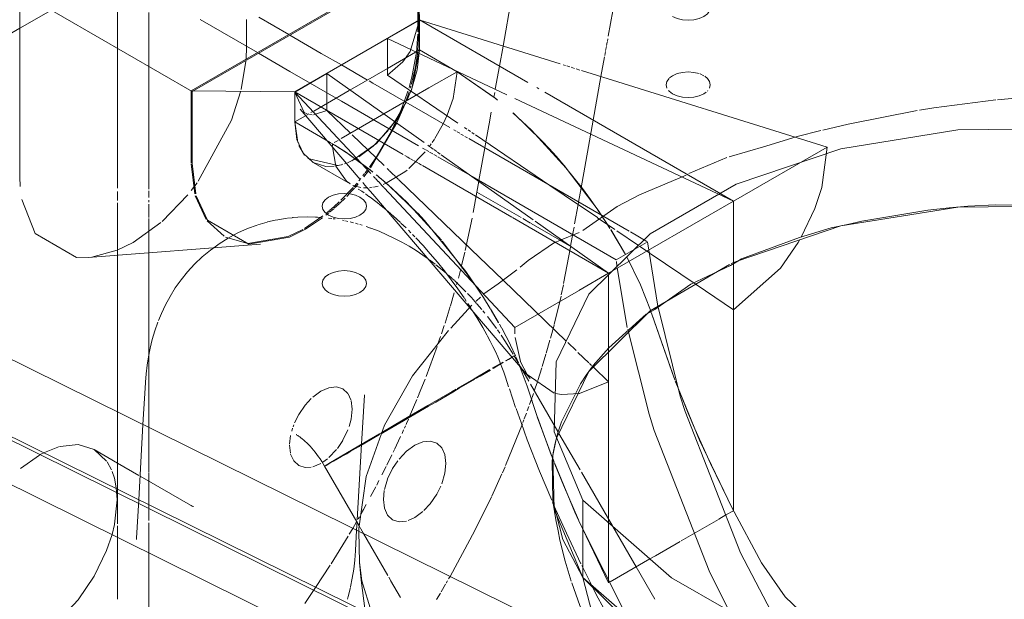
# Model space of a CAD drawing. Header units: inches. Extents: x -332 to 1204, y -60 to 270.
# Tile 20 of 91: x -159.14 to -148.01, y -18.4 to -11.85. Entities that reach past the tile are written whole.
import ezdxf

# ---------------------------------------------------------------- set-up
doc = ezdxf.new("R2010")
doc.units = ezdxf.units.IN
doc.header["$MEASUREMENT"] = 0
doc.layers.add('P-SANR-FIXT', color=6, linetype='Continuous', lineweight=9)

# ---------------------------------------------------------------- blocks, each defined once
blk = doc.blocks.new('Water Closet-Wall Mounted-Sloan-Valve-WETS-24501201 - WETS-2450_1201-2933277-HOT AND COLD WATER RISER DIAGRAM')
at = {"layer": 'P-SANR-FIXT'}
for p, q in [((-152.488, -12.033), (-151.807, -8.234)), ((-153.118, -9.02), (-153.678, -12.145)), ((-157.206, -12.652), (-154.642, -11.172)), ((-154.629, -11.179), (-157.192, -12.659)), ((-154.642, -11.172), (-154.623, -11.849)), ((-154.642, -11.187), (-154.642, -11.86)), ((-158.344, -11.484), (-159.141, -11.944)), ((-159.141, -13.625), (-159.141, -11.534)), ((-157.192, -12.659), (-159.141, -11.534)), ((-158.036, -11.649), (-158.036, -13.75)), ((-154.629, -11.852), (-154.629, -11.639)), ((-157.683, -13.761), (-157.683, -11.767)), ((-156.456, -12.219), (-157.102, -11.846)), ((-156.578, -11.846), (-156.578, -12.145)), ((-156.439, -11.82), (-156.102, -12.015)), ((-154.623, -11.849), (-156.033, -12.663)), ((-156.033, -12.663), (-154.623, -11.849)), ((-154.984, -12.059), (-154.623, -11.851)), ((-154.642, -11.865), (-154.642, -11.986)), ((-154.629, -11.994), (-154.629, -11.854)), ((-154.623, -11.849), (-153.396, -12.557)), ((-154.623, -12.189), (-154.623, -11.851)), ((-154.623, -12.189), (-154.623, -11.851)), ((-153.03, -12.346), (-154.615, -11.853)), ((-159.141, -11.944), (-162.044, -13.62)), ((-156.089, -12.022), (-155.734, -12.228)), ((-154.642, -12.009), (-154.657, -12.218)), ((-154.64, -12.195), (-154.629, -11.994)), ((-153.633, -12.695), (-154.984, -12.059)), ((-154.984, -12.398), (-154.984, -12.059)), ((-152.507, -12.139), (-152.5, -12.101)), ((-152.498, -12.092), (-152.493, -12.063)), ((-156.578, -12.148), (-156.584, -12.299)), ((-156.087, -12.432), (-156.443, -12.227)), ((-155.734, -12.228), (-155.506, -12.359)), ((-154.623, -12.189), (-154.984, -12.398)), ((-154.623, -12.189), (-154.984, -12.398)), ((-154.714, -12.643), (-154.623, -12.189)), ((-154.657, -12.218), (-154.705, -12.479)), ((-154.673, -12.404), (-154.642, -12.209)), ((-154.647, -12.414), (-154.623, -12.189)), ((-154.198, -12.435), (-154.623, -12.189)), ((-154.198, -12.435), (-154.623, -12.189)), ((-153.678, -12.145), (-153.719, -12.371)), ((-152.527, -12.253), (-152.519, -12.206)), ((-152.517, -12.194), (-152.509, -12.15)), ((-156.586, -12.317), (-156.64, -12.638)), ((-155.506, -12.359), (-155.211, -12.529)), ((-154.81, -12.324), (-154.984, -12.476)), ((-152.971, -12.365), (-152.996, -12.357)), ((-152.57, -12.49), (-152.53, -12.266)), ((-155.86, -12.563), (-156.087, -12.432)), ((-156.033, -12.665), (-155.672, -12.457)), ((-155.672, -12.457), (-155.672, -12.795)), ((-155.672, -12.457), (-154.571, -13.236)), ((-154.984, -12.398), (-155.409, -12.643)), ((-154.984, -12.398), (-155.409, -12.643)), ((-154.984, -12.476), (-154.984, -12.398)), ((-154.717, -12.651), (-154.647, -12.414)), ((-154.715, -12.578), (-154.673, -12.404)), ((-154.515, -12.618), (-154.198, -12.435)), ((-154.198, -12.435), (-154.515, -12.618)), ((-154.243, -12.737), (-154.198, -12.435)), ((-153.777, -12.726), (-154.198, -12.435)), ((-153.719, -12.371), (-153.766, -12.632)), ((-152.923, -12.38), (-152.956, -12.37)), ((-152.868, -12.397), (-152.906, -12.385)), ((-152.808, -12.416), (-152.85, -12.403)), ((-150.01, -13.287), (-152.791, -12.421)), ((-151.407, -12.48), (-151.447, -12.461)), ((-155.565, -12.733), (-155.858, -12.564)), ((-155.193, -12.54), (-155.151, -12.564)), ((-155.151, -12.564), (-154.279, -13.067)), ((-154.984, -12.476), (-154.188, -13.015)), ((-154.705, -12.479), (-154.741, -12.613)), ((-152.658, -12.983), (-152.57, -12.49)), ((-151.342, -12.62), (-151.334, -12.582)), ((-157.206, -12.652), (-156.033, -12.663)), ((-157.206, -13.466), (-157.206, -12.652)), ((-157.192, -12.659), (-157.192, -13.474)), ((-156.033, -12.663), (-156.033, -13.003)), ((-154.806, -13.371), (-156.033, -12.663)), ((-156.033, -12.663), (-156.033, -13.003)), ((-156.033, -12.665), (-155.174, -13.584)), ((-155.927, -12.898), (-156.033, -12.665)), ((-155.416, -12.647), (-155.818, -12.88)), ((-155.416, -12.647), (-155.818, -12.88)), ((-155.027, -12.913), (-154.515, -12.618)), ((-154.515, -12.618), (-155.027, -12.913)), ((-154.754, -12.654), (-154.791, -12.764)), ((-154.777, -12.771), (-154.741, -12.663)), ((-154.768, -12.768), (-154.719, -12.655)), ((-154.757, -12.746), (-154.715, -12.645)), ((-154.728, -12.622), (-154.72, -12.595)), ((-153.772, -12.669), (-153.782, -12.723)), ((-153.295, -12.615), (-153.271, -12.629)), ((-153.206, -12.667), (-151.073, -13.898)), ((-151.406, -12.684), (-151.38, -12.666)), ((-151.367, -12.654), (-151.361, -12.648)), ((-155.672, -12.795), (-155.672, -12.871)), ((-155.505, -12.768), (-155.565, -12.733)), ((-154.633, -13.272), (-155.505, -12.768)), ((-154.906, -13.005), (-154.774, -12.781)), ((-154.787, -12.806), (-154.836, -12.902)), ((-154.799, -12.785), (-154.814, -12.825)), ((-154.31, -12.928), (-154.243, -12.737)), ((-153.744, -12.752), (-153.774, -12.728)), ((-151.073, -13.9), (-153.543, -12.737)), ((-155.973, -12.86), (-155.294, -13.653)), ((-155.894, -12.913), (-155.927, -12.898)), ((-155.874, -12.912), (-155.902, -12.928)), ((-155.874, -12.912), (-155.902, -12.928)), ((-155.827, -12.885), (-155.851, -12.898)), ((-155.827, -12.885), (-155.851, -12.898)), ((-155.672, -12.873), (-155.822, -12.922)), ((-155.404, -13.131), (-155.672, -12.873)), ((-155.509, -13.192), (-155.027, -12.913)), ((-155.027, -12.913), (-155.509, -13.192)), ((-154.836, -12.902), (-154.884, -12.996)), ((-154.878, -13.014), (-154.801, -12.833)), ((-154.842, -12.894), (-154.872, -12.965)), ((-154.814, -12.826), (-154.842, -12.894)), ((-153.812, -12.893), (-153.828, -12.979)), ((-153.235, -13.219), (-153.561, -12.905)), ((-155.911, -12.933), (-156.033, -13.003)), ((-155.911, -12.933), (-156.033, -13.003)), ((-156.033, -13.003), (-155.998, -13.235)), ((-156.033, -13.003), (-155.631, -13.235)), ((-156.033, -13.003), (-155.631, -13.235)), ((-155.835, -12.922), (-155.866, -12.92)), ((-155.177, -13.523), (-154.878, -13.014)), ((-154.963, -13.082), (-154.904, -13.002)), ((-154.892, -13.007), (-154.935, -13.097)), ((-154.891, -13.01), (-154.906, -13.039)), ((-154.872, -12.965), (-154.892, -13.007)), ((-154.368, -13.05), (-154.354, -13.023)), ((-154.354, -13.023), (-154.31, -12.928)), ((-153.828, -12.982), (-153.873, -13.229)), ((-152.795, -13.747), (-152.658, -12.983)), ((-154.94, -13.106), (-155.101, -13.385)), ((-154.906, -13.039), (-154.935, -13.097)), ((-154.448, -13.189), (-154.368, -13.05)), ((-154.233, -13.094), (-154.209, -13.108)), ((-154.197, -13.115), (-154.168, -13.131)), ((-154.154, -13.14), (-154.124, -13.157)), ((-154.112, -13.066), (-154.087, -13.083)), ((-154.073, -13.093), (-154.046, -13.111)), ((-154.031, -13.121), (-154.004, -13.14)), ((-150.353, -13.169), (-150.085, -13.101)), ((-155.631, -13.235), (-155.608, -13.249)), ((-155.631, -13.235), (-155.608, -13.249)), ((-155.608, -13.249), (-155.583, -13.264)), ((-155.608, -13.249), (-155.584, -13.264)), ((-155.608, -13.249), (-155.608, -13.277)), ((-155.588, -13.237), (-155.543, -13.212)), ((-155.543, -13.212), (-155.588, -13.237)), ((-155.023, -13.497), (-155.385, -13.15)), ((-154.511, -13.28), (-154.489, -13.25)), ((-154.48, -13.236), (-154.454, -13.198)), ((-154.108, -13.166), (-154.078, -13.184)), ((-154.063, -13.192), (-152.251, -14.238)), ((-153.989, -13.15), (-153.147, -13.721)), ((-153.873, -13.229), (-153.884, -13.295)), ((-150.704, -13.277), (-150.353, -13.169)), ((-155.986, -13.268), (-155.922, -13.378)), ((-155.58, -13.266), (-155.451, -13.349)), ((-155.579, -13.267), (-155.449, -13.35)), ((-155.445, -13.353), (-155.154, -13.566)), ((-154.742, -13.531), (-154.557, -13.339)), ((-154.559, -13.314), (-154.587, -13.298)), ((-154.518, -13.338), (-154.55, -13.319)), ((-154.53, -13.265), (-154.505, -13.283)), ((-154.473, -13.364), (-154.508, -13.344)), ((-154.497, -13.288), (-154.468, -13.309)), ((-154.459, -13.316), (-154.428, -13.337)), ((-154.418, -13.345), (-154.387, -13.366)), ((-153.884, -13.295), (-153.951, -13.665)), ((-151.121, -13.397), (-150.704, -13.277)), ((-150.01, -13.287), (-151.073, -13.9)), ((-150.074, -13.743), (-150.01, -13.287)), ((-157.192, -13.474), (-157.152, -13.817)), ((-155.826, -13.46), (-155.407, -13.702)), ((-155.471, -13.476), (-155.447, -13.467)), ((-155.437, -13.464), (-155.39, -13.443)), ((-155.4, -13.448), (-155.368, -13.432)), ((-155.357, -13.427), (-155.334, -13.414)), ((-155.101, -13.385), (-155.189, -13.514)), ((-154.765, -13.395), (-154.788, -13.382)), ((-154.73, -13.415), (-154.76, -13.398)), ((-154.689, -13.439), (-154.723, -13.419)), ((-154.643, -13.465), (-154.681, -13.444)), ((-154.598, -13.491), (-154.635, -13.47)), ((-154.427, -13.39), (-154.462, -13.37)), ((-154.027, -13.621), (-154.416, -13.397)), ((-154.377, -13.374), (-153.338, -14.109)), ((-152.969, -13.517), (-153.078, -13.39)), ((-151.577, -13.587), (-151.146, -13.404)), ((-163.514, -13.573), (-152.989, -18.776)), ((-163.514, -13.573), (-152.989, -18.776)), ((-157.164, -13.817), (-157.206, -13.478)), ((-155.561, -13.499), (-155.51, -13.488)), ((-155.51, -13.488), (-155.488, -13.482)), ((-155.251, -13.622), (-155.199, -13.554)), ((-155.211, -13.544), (-155.237, -13.579)), ((-154.965, -13.553), (-154.989, -13.53)), ((-154.933, -13.584), (-154.962, -13.557)), ((-153.577, -14.081), (-154.589, -13.496)), ((-152.779, -13.757), (-152.967, -13.52)), ((-159.137, -13.732), (-159.141, -13.625)), ((-157.137, -13.691), (-157.205, -13.779)), ((-155.448, -13.674), (-155.412, -13.699)), ((-155.329, -13.694), (-155.365, -13.735)), ((-155.287, -13.643), (-155.308, -13.668)), ((-155.264, -13.689), (-155.241, -13.716)), ((-155.243, -13.587), (-155.263, -13.613)), ((-155.142, -13.619), (-155.119, -13.644)), ((-155.116, -13.646), (-155.089, -13.676)), ((-155.114, -13.599), (-155.087, -13.62)), ((-155.106, -13.605), (-155.084, -13.623)), ((-155.087, -13.678), (-155.057, -13.71)), ((-155.085, -13.623), (-155.053, -13.649)), ((-155.076, -13.63), (-155.051, -13.651)), ((-155.051, -13.651), (-155.017, -13.68)), ((-155.048, -13.653), (-155.016, -13.681)), ((-155.014, -13.682), (-154.981, -13.711)), ((-155.013, -13.683), (-154.98, -13.712)), ((-154.899, -13.617), (-154.93, -13.587)), ((-154.865, -13.65), (-154.895, -13.62)), ((-154.039, -14.444), (-154.861, -13.653)), ((-152.398, -14.562), (-154.027, -13.621)), ((-153.952, -13.674), (-153.974, -13.796)), ((-152.135, -13.826), (-151.606, -13.604)), ((-158.036, -13.789), (-158.036, -13.814)), ((-157.683, -13.803), (-157.683, -13.78)), ((-157.683, -13.858), (-157.683, -13.807)), ((-155.372, -13.743), (-155.511, -13.889)), ((-155.412, -13.699), (-155.407, -13.702)), ((-155.409, -13.806), (-155.359, -13.752)), ((-155.376, -13.721), (-155.35, -13.738)), ((-155.368, -13.721), (-155.334, -13.733)), ((-155.351, -13.743), (-155.317, -13.704)), ((-155.332, -13.734), (-155.284, -13.744)), ((-155.315, -13.761), (-155.276, -13.787)), ((-155.276, -13.787), (-155.25, -13.804)), ((-155.254, -13.747), (-155.208, -13.748)), ((-155.24, -13.717), (-155.213, -13.749)), ((-155.211, -13.75), (-155.182, -13.784)), ((-155.187, -13.746), (-155.156, -13.742)), ((-155.181, -13.785), (-155.152, -13.82)), ((-155.141, -13.74), (-155.09, -13.728)), ((-155.055, -13.712), (-155.025, -13.744)), ((-155.033, -13.71), (-155.01, -13.7)), ((-155.023, -13.747), (-153.546, -15.328)), ((-154.971, -13.72), (-154.645, -14.033)), ((-153.974, -13.796), (-154.015, -14.027)), ((-153.974, -13.796), (-153.473, -14.085)), ((-153.147, -13.721), (-152.986, -13.83)), ((-152.824, -13.908), (-152.795, -13.747)), ((-158.036, -13.815), (-158.036, -13.89)), ((-158.036, -13.919), (-158.036, -14.083)), ((-157.683, -13.911), (-157.683, -13.886)), ((-157.243, -13.827), (-157.533, -14.128)), ((-157.034, -14.107), (-157.158, -13.837)), ((-155.53, -13.907), (-155.587, -13.959)), ((-155.526, -13.924), (-155.463, -13.863)), ((-155.445, -13.844), (-155.411, -13.808)), ((-155.234, -13.816), (-155.194, -13.845)), ((-155.151, -13.821), (-153.369, -15.903)), ((-152.986, -13.83), (-152.61, -14.085)), ((-152.829, -13.937), (-152.824, -13.908)), ((-152.483, -14.712), (-151.073, -13.898)), ((-151.073, -13.9), (-151.073, -14.309)), ((-151.073, -13.9), (-151.073, -14.309)), ((-157.683, -14.085), (-157.683, -13.931)), ((-155.644, -14.009), (-155.68, -14.038)), ((-155.68, -14.057), (-155.646, -14.029)), ((-155.592, -13.964), (-155.639, -14.005)), ((-155.639, -14.024), (-155.593, -13.985)), ((-155.587, -13.979), (-155.531, -13.928)), ((-155.078, -13.933), (-155, -13.997)), ((-154.981, -14.013), (-154.948, -14.042)), ((-152.868, -14.154), (-152.829, -13.937)), ((-152.606, -13.997), (-152.653, -13.93)), ((-152.577, -14.041), (-152.605, -13.999)), ((-148.421, -13.956), (-148.634, -13.974)), ((-158.036, -14.085), (-158.036, -14.5)), ((-157.683, -14.473), (-157.683, -14.094)), ((-156.83, -14.296), (-157.024, -14.121)), ((-156.45, -14.166), (-156.344, -14.135)), ((-156.34, -14.134), (-156.254, -14.114)), ((-156.111, -14.09), (-156.063, -14.086)), ((-156.058, -14.085), (-156.051, -14.085)), ((-155.714, -14.065), (-155.924, -14.206)), ((-155.65, -14.09), (-155.613, -14.095)), ((-155.598, -14.097), (-155.576, -14.1)), ((-155.495, -14.115), (-155.473, -14.119)), ((-155.461, -14.121), (-155.432, -14.128)), ((-155.408, -14.134), (-155.37, -14.143)), ((-154.942, -14.046), (-154.916, -14.069)), ((-154.916, -14.069), (-154.837, -14.141)), ((-154.027, -14.092), (-154.105, -14.455)), ((-152.483, -14.712), (-153.569, -14.085)), ((-153.455, -14.095), (-153.367, -14.146)), ((-153.316, -14.125), (-152.483, -14.714)), ((-152.609, -14.086), (-152.412, -14.219)), ((-152.505, -14.15), (-152.564, -14.06)), ((-152.512, -14.139), (-152.552, -14.078)), ((-152.471, -14.203), (-152.512, -14.139)), ((-155.943, -14.217), (-156.108, -14.297)), ((-155.348, -14.149), (-155.315, -14.158)), ((-155.296, -14.164), (-155.27, -14.171)), ((-155.225, -14.186), (-155.176, -14.203)), ((-154.832, -14.146), (-154.775, -14.201)), ((-154.748, -14.227), (-154.72, -14.255)), ((-153.358, -14.151), (-153.04, -14.335)), ((-153.038, -14.344), (-152.815, -14.252)), ((-152.914, -14.408), (-152.884, -14.245)), ((-152.884, -14.245), (-152.875, -14.193)), ((-152.468, -14.208), (-152.505, -14.15)), ((-152.293, -14.501), (-152.46, -14.22)), ((-152.293, -14.502), (-152.458, -14.224)), ((-152.39, -14.234), (-152.147, -14.399)), ((-152.235, -14.247), (-152.052, -14.353)), ((-149.782, -14.161), (-149.966, -14.201)), ((-153.389, -19.496), (-163.92, -14.29)), ((-156.565, -14.378), (-156.816, -14.304)), ((-156.786, -14.315), (-156.727, -14.284)), ((-156.108, -14.297), (-156.565, -14.378)), ((-154.701, -14.274), (-154.675, -14.301)), ((-154.365, -14.349), (-154.014, -14.815)), ((-153.089, -14.364), (-153.038, -14.344)), ((-153.04, -14.335), (-152.924, -14.402)), ((-152.044, -14.358), (-151.931, -15.061)), ((-151.073, -14.309), (-151.073, -14.597)), ((-151.073, -14.309), (-151.073, -14.597)), ((-150.34, -14.366), (-150.32, -14.332)), ((-152.989, -19.65), (-163.514, -14.447)), ((-152.989, -19.65), (-163.514, -14.447)), ((-158.369, -14.537), (-156.42, -14.386)), ((-158.041, -14.454), (-158.33, -14.533)), ((-157.683, -15.697), (-157.683, -14.473)), ((-154.661, -14.458), (-154.584, -14.509)), ((-154.11, -14.476), (-154.14, -14.599)), ((-153.678, -14.792), (-154.039, -14.444)), ((-153.395, -14.571), (-153.094, -14.366)), ((-152.992, -14.831), (-152.916, -14.42)), ((-152.398, -14.562), (-152.057, -14.365)), ((-152.133, -14.409), (-152.016, -14.488)), ((-158.036, -14.5), (-158.036, -16.281)), ((-154.584, -14.509), (-154.526, -14.55)), ((-154.509, -14.562), (-154.444, -14.612)), ((-154.5, -14.492), (-154.42, -14.587)), ((-153.484, -14.644), (-153.395, -14.571)), ((-152.389, -14.631), (-152.395, -14.58)), ((-152.013, -14.49), (-151.495, -14.841)), ((-151.022, -14.578), (-151.104, -14.627)), ((-154.156, -14.664), (-154.183, -14.768)), ((-154.14, -14.6), (-154.151, -14.642)), ((-152.272, -15.328), (-152.386, -14.651)), ((-151.073, -14.599), (-151.073, -15.127)), ((-151.073, -14.599), (-151.073, -17.356)), ((-164.002, -14.751), (-153.469, -19.958)), ((-154.296, -14.734), (-154.258, -14.768)), ((-154.254, -14.772), (-154.228, -14.795)), ((-154.223, -14.8), (-154.162, -14.858)), ((-152.963, -15.48), (-153.678, -14.792)), ((-152.483, -14.714), (-152.819, -14.908)), ((-152.483, -15.123), (-152.483, -14.73)), ((-152.483, -15.123), (-152.483, -14.73)), ((-154.196, -14.816), (-154.203, -14.84)), ((-154.162, -14.858), (-154.098, -14.922)), ((-154.014, -14.815), (-153.899, -14.989)), ((-152.825, -14.912), (-153.546, -15.328)), ((-153.019, -14.959), (-152.995, -14.846)), ((-151.495, -14.841), (-151.073, -15.127)), ((-154.23, -14.935), (-154.273, -15.083)), ((-154.115, -14.996), (-154.093, -15.029)), ((-153.982, -15.028), (-153.933, -14.982)), ((-153.899, -14.988), (-153.823, -15.11)), ((-153.899, -14.989), (-153.822, -15.112)), ((-153.1, -15.293), (-153.022, -14.971)), ((-154.275, -15.09), (-154.333, -15.276)), ((-154.269, -15.336), (-154.03, -15.076)), ((-154.074, -15.057), (-154.043, -15.104)), ((-154.035, -15.116), (-154.022, -15.139)), ((-153.973, -15.058), (-153.917, -15.124)), ((-153.906, -15.138), (-153.885, -15.163)), ((-153.821, -15.114), (-153.729, -15.27)), ((-153.81, -15.132), (-153.728, -15.272)), ((-152.483, -15.604), (-152.483, -15.123)), ((-152.483, -15.604), (-152.483, -15.123)), ((-151.962, -15.124), (-152.027, -15.159)), ((-151.996, -15.177), (-152.008, -15.142)), ((-151.996, -15.177), (-152.008, -15.142)), ((-157.541, -15.169), (-157.573, -15.247)), ((-151.734, -15.92), (-151.996, -15.177)), ((-151.742, -15.9), (-151.996, -15.177)), ((-154.343, -15.305), (-154.374, -15.4)), ((-153.74, -15.354), (-153.714, -15.391)), ((-153.718, -15.289), (-153.695, -15.331)), ((-153.718, -15.29), (-153.695, -15.331)), ((-153.692, -15.335), (-153.595, -15.522)), ((-153.692, -15.335), (-153.595, -15.522)), ((-153.546, -15.328), (-153.544, -15.4)), ((-153.141, -15.449), (-153.101, -15.3)), ((-154.384, -15.428), (-154.417, -15.523)), ((-153.852, -15.424), (-153.861, -15.409)), ((-153.541, -15.439), (-153.482, -15.71)), ((-153.188, -15.615), (-153.147, -15.469)), ((-154.423, -15.541), (-154.548, -15.88)), ((-153.594, -15.525), (-153.537, -15.648)), ((-153.594, -15.525), (-153.537, -15.648)), ((-152.851, -15.588), (-152.944, -15.498)), ((-152.481, -15.555), (-152.66, -15.756)), ((-157.683, -16.456), (-157.683, -15.697)), ((-153.65, -15.702), (-153.57, -15.657)), ((-153.567, -15.655), (-153.551, -15.647)), ((-153.551, -15.647), (-153.555, -15.65)), ((-153.553, -15.643), (-153.551, -15.647)), ((-153.51, -15.718), (-153.551, -15.647)), ((-153.533, -15.657), (-153.503, -15.727)), ((-153.533, -15.657), (-153.503, -15.728)), ((-153.235, -15.769), (-153.193, -15.629)), ((-152.707, -15.726), (-152.83, -15.608)), ((-152.483, -15.942), (-152.483, -15.604)), ((-152.483, -17.533), (-152.483, -15.604)), ((-154.003, -15.905), (-153.827, -15.803)), ((-153.8, -15.788), (-153.705, -15.733)), ((-153.705, -15.733), (-153.679, -15.718)), ((-153.674, -15.721), (-153.704, -15.739)), ((-153.484, -15.762), (-153.498, -15.738)), ((-153.495, -15.748), (-153.406, -15.991)), ((-153.494, -15.748), (-153.406, -15.991)), ((-153.48, -15.714), (-153.403, -15.859)), ((-153.385, -15.935), (-153.479, -15.771)), ((-153.284, -15.924), (-153.24, -15.783)), ((-152.66, -15.756), (-152.738, -15.867)), ((-152.676, -15.756), (-152.7, -15.732)), ((-152.483, -15.942), (-152.655, -15.776)), ((-154.56, -15.909), (-154.625, -16.073)), ((-154.197, -16.016), (-154.006, -15.906)), ((-153.65, -15.889), (-153.614, -15.998)), ((-153.403, -15.859), (-153.099, -16.07)), ((-157.723, -15.951), (-157.75, -16.423)), ((-154.254, -16.05), (-154.206, -16.022)), ((-153.606, -16.02), (-153.535, -16.232)), ((-153.406, -15.991), (-153.3, -16.309)), ((-153.406, -15.991), (-153.291, -16.334)), ((-153.057, -16.502), (-153.366, -15.967)), ((-152.811, -16.071), (-152.483, -15.942)), ((-151.454, -16.599), (-151.73, -15.931)), ((-151.706, -15.993), (-151.726, -15.942)), ((-155.847, -16.129), (-155.915, -16.203)), ((-155.738, -16.046), (-155.83, -16.113)), ((-155.399, -16.144), (-155.43, -16.076)), ((-155.278, -16.646), (-155.246, -16.09)), ((-155.246, -16.089), (-155.246, -16.09)), ((-155.246, -16.09), (-155.246, -16.09)), ((-154.654, -16.142), (-154.738, -16.339)), ((-154.627, -16.076), (-154.645, -16.121)), ((-154.527, -16.208), (-154.254, -16.05)), ((-153.377, -16.196), (-153.353, -16.127)), ((-153.35, -16.117), (-153.334, -16.071)), ((-155.915, -16.203), (-155.988, -16.31)), ((-155.384, -16.25), (-155.397, -16.152)), ((-155.396, -16.363), (-155.384, -16.25)), ((-154.807, -16.371), (-154.527, -16.208)), ((-154.522, -16.217), (-154.719, -16.332)), ((-153.531, -16.244), (-153.474, -16.401)), ((-153.403, -16.268), (-153.385, -16.218)), ((-158.036, -16.281), (-158.036, -17.155)), ((-155.988, -16.31), (-156.036, -16.406)), ((-155.419, -16.446), (-155.397, -16.363)), ((-154.719, -16.332), (-154.803, -16.381)), ((-154.747, -16.361), (-154.763, -16.397)), ((-153.437, -16.358), (-153.414, -16.296)), ((-153.29, -16.336), (-153.109, -16.823)), ((-153.288, -16.342), (-153.128, -16.776)), ((-157.75, -16.423), (-157.798, -17.273)), ((-157.683, -16.961), (-157.683, -16.456)), ((-156.057, -16.463), (-156.068, -16.497)), ((-156.044, -16.427), (-156.052, -16.449)), ((-155.048, -16.512), (-154.807, -16.371)), ((-154.782, -16.439), (-154.793, -16.464)), ((-154.764, -16.399), (-154.775, -16.423)), ((-153.65, -16.888), (-153.458, -16.416)), ((-153.453, -16.402), (-153.441, -16.37)), ((-151.333, -16.865), (-151.51, -16.471)), ((-156.08, -16.546), (-156.091, -16.645)), ((-155.488, -16.599), (-155.432, -16.482)), ((-155.31, -16.665), (-155.074, -16.527)), ((-155.073, -16.537), (-155.24, -16.634)), ((-155.074, -16.527), (-155.048, -16.512)), ((-154.836, -16.559), (-154.905, -16.705)), ((-154.803, -16.485), (-154.82, -16.523)), ((-153.077, -16.588), (-153.113, -16.772)), ((-153.078, -16.59), (-153.092, -16.653)), ((-153.062, -16.53), (-153.078, -16.59)), ((-152.806, -16.937), (-153.045, -16.523)), ((-158.863, -16.738), (-158.693, -16.672)), ((-156.092, -16.658), (-156.082, -16.749)), ((-155.551, -16.693), (-155.491, -16.603)), ((-155.312, -16.676), (-155.405, -16.729)), ((-155.24, -16.634), (-155.311, -16.675)), ((-155.281, -16.709), (-155.278, -16.646)), ((-154.586, -16.62), (-154.501, -16.611)), ((-154.501, -16.611), (-154.427, -16.634)), ((-154.427, -16.634), (-154.371, -16.686)), ((-154.371, -16.686), (-154.336, -16.764)), ((-153.092, -16.653), (-153.109, -16.743)), ((-151.091, -17.363), (-151.454, -16.599)), ((-159.134, -16.922), (-158.92, -16.769)), ((-158.912, -16.764), (-158.863, -16.738)), ((-158.036, -16.859), (-158.3, -16.707)), ((-158.3, -16.707), (-158.161, -16.836)), ((-156.08, -16.757), (-156.044, -16.835)), ((-155.714, -16.848), (-155.662, -16.81)), ((-155.647, -16.796), (-155.561, -16.706)), ((-155.326, -17.499), (-155.282, -16.715)), ((-154.934, -16.765), (-154.992, -16.883)), ((-154.909, -16.713), (-154.919, -16.735)), ((-154.854, -16.815), (-154.769, -16.725)), ((-154.336, -16.764), (-154.324, -16.863)), ((-153.12, -16.795), (-153.104, -16.837)), ((-158.155, -16.844), (-158.105, -16.936)), ((-157.796, -16.998), (-158.036, -16.859)), ((-155.83, -16.902), (-155.738, -16.863)), ((-155.679, -16.885), (-155.695, -16.894)), ((-155.695, -16.894), (-155.305, -17.57)), ((-155.636, -16.861), (-155.679, -16.885)), ((-154.998, -16.896), (-155.047, -16.993)), ((-154.324, -16.863), (-154.336, -16.975)), ((-153.684, -16.968), (-153.655, -16.901)), ((-153.109, -16.823), (-153.099, -16.85)), ((-151.073, -17.398), (-151.333, -16.865)), ((-158.098, -16.955), (-158.073, -17.03)), ((-158.073, -17.03), (-158.052, -17.138)), ((-157.211, -17.336), (-157.782, -17.006)), ((-157.683, -17.306), (-157.683, -16.971)), ((-154.336, -16.975), (-154.371, -17.094)), ((-153.805, -17.233), (-153.69, -16.98)), ((-152.44, -17.57), (-152.792, -16.961)), ((-155.116, -17.127), (-155.175, -17.238)), ((-155.081, -17.058), (-155.106, -17.107)), ((-155.019, -17.158), (-154.985, -17.042)), ((-154.381, -17.119), (-154.427, -17.211)), ((-158.036, -17.155), (-158.036, -17.51)), ((-155.031, -17.271), (-155.021, -17.169)), ((-157.798, -17.273), (-157.822, -17.708)), ((-157.683, -17.33), (-157.683, -17.306)), ((-157.683, -17.373), (-157.683, -17.334)), ((-157.18, -17.351), (-157.182, -17.351)), ((-155.224, -17.327), (-155.256, -17.384)), ((-153.117, -17.303), (-153.105, -17.329)), ((-152.774, -17.277), (-152.774, -18.151)), ((-150.755, -17.987), (-151.091, -17.363)), ((-151.073, -17.356), (-151.073, -17.398)), ((-157.683, -17.507), (-157.683, -17.381)), ((-155.301, -17.465), (-155.315, -17.49)), ((-155.256, -17.384), (-155.282, -17.43)), ((-154.927, -17.5), (-154.984, -17.448)), ((-154.677, -17.475), (-154.75, -17.508)), ((-154.586, -17.408), (-154.677, -17.475)), ((-151.237, -17.493), (-151.157, -17.446)), ((-151.157, -17.446), (-151.073, -17.398)), ((-158.073, -17.554), (-158.1, -17.665)), ((-158.036, -17.51), (-158.036, -17.546)), ((-158.036, -17.568), (-158.036, -17.7)), ((-157.683, -17.875), (-157.683, -17.533)), ((-155.334, -17.523), (-155.378, -17.598)), ((-155.333, -17.617), (-155.327, -17.521)), ((-155.305, -17.57), (-155.289, -17.597)), ((-154.854, -17.522), (-154.927, -17.5)), ((-154.769, -17.514), (-154.854, -17.522)), ((-152.819, -17.513), (-152.483, -18.212)), ((-152.815, -17.523), (-152.238, -18.671)), ((-152.483, -18.212), (-152.483, -17.533)), ((-152.173, -18.033), (-152.437, -17.575)), ((-151.664, -17.74), (-151.242, -17.496)), ((-158.036, -17.7), (-158.036, -17.817)), ((-155.428, -17.684), (-155.621, -17.997)), ((-155.378, -17.598), (-155.417, -17.664)), ((-155.346, -17.847), (-155.333, -17.617)), ((-155.301, -17.982), (-155.31, -17.629)), ((-155.287, -17.601), (-155.255, -17.656)), ((-155.255, -17.656), (-154.982, -18.129)), ((-151.955, -17.907), (-151.674, -17.745)), ((-158.036, -17.822), (-158.036, -18.399)), ((-157.683, -19.505), (-157.683, -17.875)), ((-152.016, -17.943), (-151.955, -17.907)), ((-155.631, -18.014), (-155.797, -18.267)), ((-155.275, -18.19), (-155.301, -17.982)), ((-152.788, -18.016), (-152.665, -18.259)), ((-152.466, -18.203), (-152.016, -17.943)), ((-151.962, -18.399), (-152.173, -18.033)), ((-154.97, -18.15), (-154.951, -18.183)), ((-154.293, -18.169), (-154.277, -18.141)), ((-155.167, -18.543), (-155.275, -18.19)), ((-154.95, -18.185), (-154.839, -18.377)), ((-154.379, -18.316), (-154.327, -18.228)), ((-154.321, -18.217), (-154.305, -18.19)), ((-152.774, -18.151), (-152.556, -19.004)), ((-155.797, -18.267), (-155.918, -18.445)), ((-154.431, -18.402), (-154.386, -18.328))]:
    blk.add_line(p, q, dxfattribs=at)
for points in [[(-151.407, -11.606, 0), (-151.367, -11.636, 0), (-151.342, -11.671, 0), (-151.334, -11.708, 0), (-151.342, -11.746, 0), (-151.367, -11.781, 0), (-151.407, -11.811, 0), (-151.459, -11.833, 0), (-151.519, -11.848, 0), (-151.584, -11.853, 0), (-151.648, -11.848, 0), (-151.709, -11.833, 0), (-151.761, -11.811, 0)], [(-154.623, -11.851, 0), (-154.728, -12.206, 0), (-154.81, -12.324, 0)], [(-153.741, -12.755, 0), (-153.771, -12.731, 0), (-154.198, -12.435, 0)], [(-151.459, -12.457, 0), (-151.519, -12.443, 0), (-151.584, -12.438, 0), (-151.648, -12.443, 0), (-151.709, -12.457, 0), (-151.761, -12.48, 0), (-151.794, -12.504, 0)], [(-151.8, -12.51, 0), (-151.825, -12.545, 0), (-151.834, -12.582, 0), (-151.825, -12.62, 0)], [(-151.334, -12.582, 0), (-151.342, -12.545, 0), (-151.367, -12.51, 0), (-151.397, -12.486, 0)], [(-156.647, -12.664, 0), (-156.749, -12.984, 0), (-157.126, -13.674, 0)], [(-151.806, -12.648, 0), (-151.8, -12.654, 0), (-151.761, -12.684, 0)], [(-151.761, -12.684, 0), (-151.709, -12.707, 0), (-151.648, -12.722, 0), (-151.584, -12.727, 0)], [(-151.584, -12.727, 0), (-151.519, -12.722, 0), (-151.459, -12.707, 0), (-151.407, -12.684, 0)], [(-148.085, -12.752, 0), (-147.802, -12.726, 0), (-146.783, -12.677, 0), (-145.761, -12.696, 0)], [(-154.904, -13.002, 0), (-154.829, -12.884, 0), (-154.774, -12.78, 0)], [(-148.967, -12.87, 0), (-148.804, -12.844, 0), (-148.105, -12.754, 0)], [(-152.569, -14.052, 0), (-152.603, -14.001, 0), (-152.964, -13.524, 0), (-153.356, -13.097, 0), (-153.568, -12.9, 0)], [(-150.062, -13.096, 0), (-149.776, -13.029, 0), (-148.995, -12.875, 0)], [(-156.033, -13.003, 0), (-156.009, -13.2, 0), (-155.938, -13.356, 0), (-155.826, -13.46, 0)], [(-155.386, -13.441, 0), (-155.11, -13.245, 0), (-154.906, -13.005, 0)], [(-155.308, -13.398, 0), (-155.145, -13.277, 0), (-154.975, -13.098, 0)], [(-152.774, -17.277, 0), (-153.1, -16.507, 0), (-153.077, -15.714, 0), (-152.707, -14.951, 0), (-152.013, -14.266, 0), (-151.042, -13.706, 0), (-149.857, -13.306, 0), (-148.535, -13.092, 0), (-147.162, -13.078, 0), (-145.827, -13.266, 0)], [(-153.078, -13.39, 0), (-153.156, -13.303, 0), (-153.235, -13.219, 0)], [(-155.607, -13.283, 0), (-155.568, -13.501, 0), (-155.448, -13.674, 0)], [(-155.449, -13.35, 0), (-155.181, -13.545, 0), (-155.151, -13.569, 0)], [(-155.886, -13.416, 0), (-155.546, -13.496, 0), (-155.506, -13.487, 0)], [(-155.826, -13.46, 0), (-155.68, -13.505, 0), (-155.586, -13.503, 0)], [(-155.008, -13.7, 0), (-154.788, -13.568, 0), (-154.763, -13.548, 0)], [(-154.978, -13.714, 0), (-154.766, -13.911, 0), (-154.374, -14.338, 0)], [(-152.653, -13.93, 0), (-152.69, -13.878, 0), (-152.779, -13.757, 0)], [(-150.305, -14.306, 0), (-150.152, -13.983, 0), (-150.074, -13.743, 0)], [(-158.33, -14.533, 0), (-158.5, -14.536, 0), (-158.969, -14.265, 0), (-159.12, -13.878, 0)], [(-157.147, -13.838, 0), (-157.02, -14.115, 0), (-156.551, -14.386, 0), (-156.092, -14.304, 0)], [(-155.65, -14.056, 0), (-155.689, -14.026, 0), (-155.714, -13.991, 0), (-155.723, -13.954, 0), (-155.714, -13.916, 0), (-155.689, -13.882, 0), (-155.65, -13.852, 0), (-155.598, -13.829, 0), (-155.538, -13.814, 0), (-155.473, -13.81, 0), (-155.408, -13.814, 0), (-155.348, -13.829, 0), (-155.296, -13.852, 0)], [(-155.296, -13.852, 0), (-155.256, -13.882, 0), (-155.231, -13.916, 0), (-155.223, -13.954, 0), (-155.231, -13.991, 0), (-155.256, -14.026, 0), (-155.296, -14.056, 0), (-155.348, -14.079, 0), (-155.408, -14.093, 0), (-155.473, -14.098, 0), (-155.538, -14.093, 0), (-155.598, -14.079, 0), (-155.65, -14.056, 0)], [(-155.193, -13.845, 0), (-155.167, -13.864, 0), (-155.084, -13.928, 0)], [(-152.775, -14.23, 0), (-152.386, -13.957, 0), (-152.135, -13.826, 0)], [(-145.827, -14.14, 0), (-147.162, -13.952, 0), (-148.535, -13.966, 0), (-149.857, -14.179, 0), (-151.042, -14.58, 0), (-151.096, -14.604, 0)], [(-148.634, -13.974, 0), (-148.874, -14.001, 0), (-149.618, -14.125, 0), (-149.782, -14.161, 0)], [(-147.218, -13.949, 0), (-147.333, -13.943, 0), (-148.107, -13.94, 0), (-148.421, -13.956, 0)], [(-157.548, -14.14, 0), (-157.859, -14.364, 0), (-158.041, -14.454, 0)], [(-156.254, -14.114, 0), (-156.225, -14.108, 0), (-156.12, -14.092, 0)], [(-156.092, -14.304, 0), (-155.911, -14.214, 0), (-155.719, -14.087, 0)], [(-156.051, -14.085, 0), (-155.997, -14.08, 0), (-155.885, -14.076, 0), (-155.799, -14.078, 0)], [(-155.799, -14.078, 0), (-155.776, -14.079, 0), (-155.723, -14.083, 0)], [(-154.643, -14.035, 0), (-154.566, -14.117, 0), (-154.1, -14.692, 0), (-153.899, -14.988, 0)], [(-156.727, -14.284, 0), (-156.678, -14.258, 0), (-156.568, -14.208, 0), (-156.458, -14.168, 0)], [(-155.171, -14.204, 0), (-155.08, -14.239, 0), (-154.992, -14.278, 0), (-154.906, -14.319, 0), (-154.822, -14.363, 0), (-154.741, -14.409, 0), (-154.661, -14.458, 0)], [(-149.966, -14.201, 0), (-150.324, -14.31, 0), (-150.98, -14.552, 0), (-151.022, -14.578, 0)], [(-156.786, -14.315, 0), (-156.889, -14.379, 0), (-156.935, -14.413, 0)], [(-154.664, -14.312, 0), (-154.582, -14.4, 0), (-154.5, -14.492, 0)], [(-156.935, -14.413, 0), (-156.987, -14.451, 0), (-157.08, -14.528, 0), (-157.166, -14.61, 0)], [(-151.073, -15.127, 0), (-150.541, -14.656, 0), (-150.34, -14.366, 0)], [(-154.42, -14.587, 0), (-154.341, -14.685, 0), (-154.264, -14.786, 0), (-154.188, -14.89, 0), (-154.119, -14.99, 0)], [(-152.011, -15.131, 0), (-152.123, -14.843, 0), (-152.278, -14.528, 0)], [(-152.011, -15.132, 0), (-152.123, -14.843, 0), (-152.278, -14.528, 0)], [(-157.166, -14.61, 0), (-157.245, -14.697, 0), (-157.318, -14.787, 0), (-157.384, -14.88, 0), (-157.443, -14.975, 0), (-157.495, -15.072, 0), (-157.541, -15.169, 0)], [(-155.296, -14.726, 0), (-155.348, -14.703, 0), (-155.408, -14.688, 0), (-155.473, -14.683, 0), (-155.538, -14.688, 0), (-155.598, -14.703, 0), (-155.65, -14.726, 0), (-155.689, -14.755, 0), (-155.714, -14.79, 0), (-155.723, -14.828, 0), (-155.714, -14.865, 0), (-155.689, -14.9, 0), (-155.65, -14.93, 0)], [(-154.436, -14.618, 0), (-154.365, -14.675, 0), (-154.321, -14.713, 0)], [(-153.893, -14.947, 0), (-153.733, -14.832, 0), (-153.523, -14.676, 0)], [(-151.116, -14.613, 0), (-152.013, -15.14, 0), (-152.707, -15.825, 0), (-153.074, -16.576, 0)], [(-151.104, -14.627, 0), (-151.552, -14.838, 0), (-151.962, -15.124, 0)], [(-155.65, -14.93, 0), (-155.598, -14.953, 0), (-155.538, -14.967, 0), (-155.473, -14.972, 0), (-155.408, -14.967, 0), (-155.348, -14.953, 0), (-155.296, -14.93, 0), (-155.256, -14.9, 0), (-155.231, -14.865, 0), (-155.223, -14.828, 0), (-155.231, -14.79, 0), (-155.256, -14.755, 0), (-155.296, -14.726, 0)], [(-154.081, -14.941, 0), (-154.036, -14.988, 0), (-153.976, -15.055, 0)], [(-154.022, -15.139, 0), (-153.974, -15.215, 0), (-153.907, -15.327, 0), (-153.861, -15.409, 0)], [(-151.93, -15.067, 0), (-151.673, -16.101, 0), (-151.618, -16.277, 0)], [(-153.853, -15.203, 0), (-153.804, -15.266, 0), (-153.75, -15.339, 0)], [(-152.027, -15.159, 0), (-152.059, -15.175, 0), (-152.481, -15.555, 0)], [(-157.581, -15.267, 0), (-157.616, -15.365, 0), (-157.645, -15.463, 0), (-157.669, -15.561, 0), (-157.689, -15.658, 0), (-157.704, -15.754, 0), (-157.715, -15.85, 0), (-157.723, -15.945, 0), (-157.723, -15.951, 0)], [(-155.31, -17.629, 0), (-155.309, -17.599, 0), (-155.224, -17.011, 0), (-155.02, -16.432, 0), (-154.7, -15.872, 0), (-154.293, -15.36, 0)], [(-151.969, -16.491, 0), (-152.026, -16.305, 0), (-152.267, -15.35, 0)], [(-153.65, -15.889, 0), (-153.67, -15.832, 0), (-153.691, -15.774, 0), (-153.714, -15.716, 0), (-153.738, -15.657, 0), (-153.764, -15.598, 0), (-153.792, -15.54, 0), (-153.822, -15.482, 0), (-153.852, -15.424, 0)], [(-153.698, -15.414, 0), (-153.648, -15.489, 0), (-153.6, -15.566, 0), (-153.562, -15.628, 0)], [(-153.564, -15.655, 0), (-153.616, -15.687, 0), (-153.642, -15.702, 0)], [(-153.821, -15.808, 0), (-153.936, -15.875, 0), (-153.984, -15.904, 0)], [(-153.704, -15.739, 0), (-153.746, -15.764, 0), (-153.791, -15.791, 0)], [(-153.998, -15.912, 0), (-154.172, -16.014, 0), (-154.246, -16.057, 0)], [(-152.738, -15.867, 0), (-152.801, -15.963, 0), (-153.016, -16.392, 0), (-153.062, -16.53, 0)], [(-155.432, -16.073, 0), (-155.488, -16.021, 0), (-155.561, -15.999, 0), (-155.647, -16.007, 0), (-155.738, -16.046, 0)], [(-153.325, -16.046, 0), (-153.314, -16.012, 0), (-153.289, -15.939, 0)], [(-151.51, -16.471, 0), (-151.584, -16.295, 0), (-151.706, -15.993, 0)], [(-154.247, -16.057, 0), (-154.439, -16.169, 0), (-154.521, -16.217, 0)], [(-153.088, -16.073, 0), (-153.014, -16.084, 0), (-152.815, -16.072, 0)], [(-151.618, -16.277, 0), (-150.993, -17.873, 0), (-150.433, -18.941, 0)], [(-154.803, -16.381, 0), (-154.992, -16.491, 0), (-155.055, -16.527, 0)], [(-153.474, -16.402, 0), (-153.403, -16.598, 0), (-153.264, -16.951, 0), (-153.127, -17.28, 0)], [(-156.019, -16.535, 0), (-156.018, -16.536, 0), (-156.014, -16.538, 0), (-156.008, -16.542, 0), (-155.999, -16.547, 0), (-155.989, -16.554, 0), (-155.976, -16.562, 0), (-155.963, -16.573, 0), (-155.948, -16.585, 0), (-155.932, -16.599, 0), (-155.915, -16.614, 0), (-155.897, -16.631, 0), (-155.879, -16.649, 0), (-155.86, -16.669, 0), (-155.841, -16.69, 0), (-155.822, -16.713, 0), (-155.803, -16.736, 0)], [(-151.107, -18.562, 0), (-151.347, -18.077, 0), (-151.969, -16.491, 0)], [(-158.688, -16.671, 0), (-158.482, -16.651, 0), (-158.3, -16.707, 0)], [(-155.695, -16.894, 0), (-155.691, -16.891, 0), (-155.63, -16.853, 0), (-155.5, -16.777, 0), (-155.31, -16.665, 0)], [(-154.769, -16.725, 0), (-154.677, -16.658, 0), (-154.586, -16.62, 0)], [(-155.803, -16.736, 0), (-155.784, -16.761, 0), (-155.765, -16.787, 0), (-155.746, -16.813, 0), (-155.728, -16.841, 0), (-155.71, -16.869, 0), (-155.695, -16.894, 0)], [(-155.504, -16.786, 0), (-155.596, -16.838, 0), (-155.636, -16.861, 0)], [(-155.405, -16.729, 0), (-155.446, -16.753, 0), (-155.504, -16.786, 0)], [(-153.109, -16.743, 0), (-153.122, -16.835, 0), (-153.116, -17.282, 0), (-153, -17.724, 0), (-152.774, -18.151, 0)], [(-153.113, -16.772, 0), (-153.1, -17.381, 0), (-152.774, -18.151, 0)], [(-156.044, -16.835, 0), (-155.988, -16.887, 0), (-155.915, -16.91, 0), (-155.848, -16.906, 0)], [(-154.984, -17.039, 0), (-154.927, -16.922, 0), (-154.867, -16.832, 0)], [(-153.097, -16.856, 0), (-152.864, -17.413, 0), (-152.819, -17.513, 0)], [(-153.091, -16.871, 0), (-152.994, -17.109, 0), (-152.825, -17.499, 0)], [(-158.052, -17.138, 0), (-158.043, -17.275, 0), (-158.072, -17.55, 0)], [(-154.427, -17.211, 0), (-154.501, -17.318, 0), (-154.573, -17.396, 0)], [(-154.277, -18.141, 0), (-153.995, -17.622, 0), (-153.807, -17.239, 0)], [(-157.182, -17.351, 0), (-157.187, -17.349, 0), (-157.194, -17.345, 0), (-157.204, -17.339, 0), (-157.211, -17.336, 0)], [(-154.984, -17.448, 0), (-155.019, -17.37, 0), (-155.031, -17.271, 0)], [(-153.055, -17.626, 0), (-153.081, -17.499, 0), (-153.115, -17.291, 0)], [(-153.102, -17.337, 0), (-152.961, -17.652, 0), (-152.796, -17.999, 0)], [(-150.483, -18.894, 0), (-151.774, -18.155, 0), (-152.774, -17.277, 0)], [(-158.1, -17.665, 0), (-158.161, -17.849, 0), (-158.3, -18.139, 0), (-158.482, -18.405, 0), (-158.69, -18.626, 0)], [(-152.906, -18.193, 0), (-152.974, -17.968, 0), (-153.034, -17.729, 0), (-153.055, -17.626, 0)], [(-157.824, -17.723, 0), (-157.823, -17.721, 0), (-157.823, -17.716, 0), (-157.822, -17.708, 0)], [(-155.354, -17.955, 0), (-155.346, -17.853, 0), (-155.346, -17.847, 0)], [(-155.402, -18.26, 0), (-155.382, -18.16, 0), (-155.366, -18.058, 0), (-155.354, -17.955, 0)], [(-155.235, -18.533, 0), (-155.281, -18.184, 0), (-155.301, -17.982, 0)], [(-150.165, -18.675, 0), (-150.485, -18.373, 0), (-150.755, -17.987, 0)], [(-152.601, -18.936, 0), (-152.701, -18.729, 0), (-152.809, -18.469, 0), (-152.899, -18.214, 0)], [(-152.774, -18.151, 0), (-152.318, -18.601, 0), (-151.784, -19.021, 0)], [(-152.774, -18.151, 0), (-151.774, -19.028, 0), (-150.483, -19.768, 0)], [(-152.665, -18.259, 0), (-152.623, -18.343, 0), (-152.452, -18.661, 0)], [(-155.438, -18.399, 0), (-155.429, -18.367, 0), (-155.403, -18.264, 0)]]:
    blk.add_polyline3d(points, dxfattribs=at)

msp = doc.modelspace()

# ---------------------------------------------------------------- block references
at = {"layer": 'P-SANR-FIXT'}
msp.add_blockref('Water Closet-Wall Mounted-Sloan-Valve-WETS-24501201 - WETS-2450_1201-2933277-HOT AND COLD WATER RISER DIAGRAM', (0, 0), dxfattribs=at)

doc.saveas('drawing.dxf')
